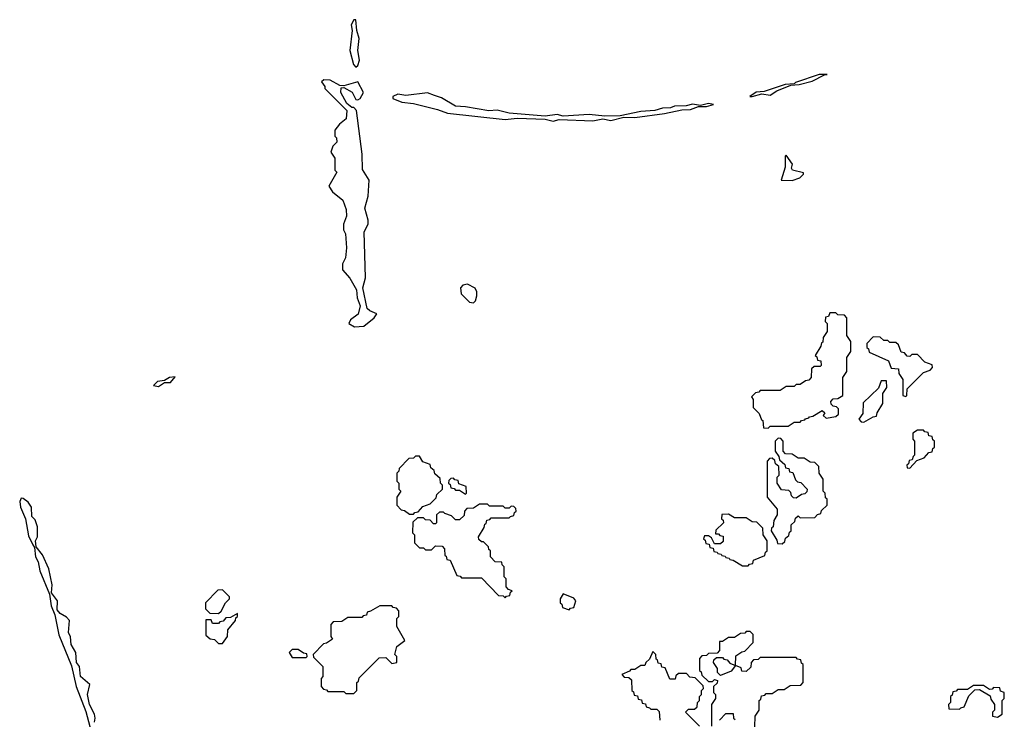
# Model space of a CAD drawing. Extents: x 2895860 to 3052244, y 542080 to 918683.
# Tile 60 of 133: x 2929228 to 2934170, y 732990 to 736500. Entities that reach past the tile are written whole.
import ezdxf

# ---------------------------------------------------------------- set-up
doc = ezdxf.new("R2010")
doc.units = 0

msp = doc.modelspace()

# ---------------------------------------------------------------- linework, layer by layer
at = {"layer": '0CON05XD'}
for points in [[(2930915, 736262.5), (2930925, 736270), (2930933.6, 736296.4), (2930925.7, 736345.7), (2930930.8, 736405), (2930920, 736445), (2930915, 736500), (2930905, 736500), (2930890.8, 736475), (2930896.2, 736445), (2930884, 736345), (2930903.8, 736275), (2930915, 736262.5)], [(2930908.3, 734958.3), (2930955, 734962.5), (2931006.4, 735003.6), (2931020, 735025), (2930985, 735038.8), (2930971.7, 735051.7), (2930950, 735155), (2930963.3, 735205), (2930957.5, 735435), (2930977.5, 735475), (2930977.5, 735495), (2930960, 735555), (2930977.5, 735615), (2930982.5, 735695), (2930948.3, 735748.3), (2930946.2, 735825), (2930917.5, 736045), (2930905, 736060), (2930895, 736060), (2930870, 736080), (2930840, 736135), (2930841.7, 736158.3), (2930855, 736160), (2930897.1, 736137.1), (2930915, 736100), (2930925, 736097.5), (2930936.7, 736105), (2930953.3, 736135), (2930925, 736187.5), (2930855, 736167.5), (2930835, 736170), (2930786.1, 736196.1), (2930755, 736197.5), (2930742.5, 736187.5), (2930760, 736165), (2930760, 736155), (2930870, 736045), (2930867, 736003), (2930833.6, 735976.4), (2930810, 735945), (2930810, 735915), (2930817, 735907), (2930820, 735885), (2930800, 735865), (2930790, 735835), (2930810, 735805), (2930810, 735745), (2930820, 735735), (2930780, 735665), (2930797, 735637), (2930850, 735595), (2930867, 735547), (2930867.5, 735515), (2930852.5, 735475), (2930852.5, 735445), (2930862.5, 735425), (2930867.5, 735355), (2930862.5, 735305), (2930847.5, 735275), (2930847.5, 735245), (2930885, 735202.5), (2930917.5, 735145), (2930922, 735105), (2930936, 735065), (2930926.7, 735023.3), (2930887.5, 734995), (2930880, 734975), (2930908.3, 734958.3)], [(2932905, 736114), (2932952.5, 736127.5), (2932995, 736121.2), (2933027.5, 736142.5), (2933098.3, 736171.7), (2933140, 736175), (2933205, 736190.8), (2933266.7, 736223.3), (2933280, 736225), (2933240, 736225), (2933122.5, 736185), (2933115, 736177.5), (2933070, 736175), (2932965, 736140), (2932925, 736136.2), (2932892.5, 736115), (2932905, 736114)], [(2931905, 735991.2), (2931935, 735998.8), (2932105, 735993.3), (2932155, 736002), (2932195, 735994), (2932259.3, 736010.7), (2932315, 736010), (2932465, 736028.6), (2932551.7, 736048.3), (2932595, 736048.8), (2932635, 736063.8), (2932675, 736064.2), (2932710, 736075), (2932685, 736080), (2932645, 736070), (2932605, 736075.7), (2932572.5, 736067.5), (2932515, 736065.8), (2932495, 736057.5), (2932455, 736055.8), (2932415, 736043.8), (2932345, 736040), (2932241.7, 736018.3), (2932165, 736016), (2932085.9, 736024.1), (2931955.7, 736015.7), (2931925, 736023.8), (2931865.9, 736015.9), (2931685, 736031.4), (2931625, 736045.7), (2931582.1, 736042.1), (2931465, 736063.5), (2931415, 736066.5), (2931345, 736108.8), (2931309.3, 736119.3), (2931275, 736132.5), (2931165, 736120), (2931125, 736126.7), (2931100, 736115), (2931100, 736105), (2931145, 736086.7), (2931205, 736080), (2931325, 736050), (2931375, 736030.6), (2931665, 736000), (2931725, 736006), (2931865, 736001.2), (2931905, 735991.2)], [(2933105, 735693.3), (2933143.6, 735706.4), (2933162.5, 735725), (2933161.7, 735731.7), (2933107.5, 735745), (2933102.5, 735755), (2933106.7, 735775), (2933075, 735820), (2933070, 735815), (2933069.3, 735760.7), (2933050, 735695), (2933105, 735693.3)], [(2931505, 735080), (2931515, 735090), (2931522.5, 735115), (2931522.5, 735135), (2931513.6, 735153.6), (2931475, 735173.8), (2931451.7, 735168.3), (2931440, 735155), (2931443.3, 735125), (2931485, 735083.3), (2931505, 735080)], [(2932985, 734450), (2932995, 734460), (2933085, 734460), (2933115, 734480), (2933145, 734480), (2933151.7, 734488.3), (2933168.3, 734491.7), (2933171.7, 734498.3), (2933188.3, 734501.7), (2933191.7, 734508.3), (2933208.3, 734511.7), (2933255, 734540), (2933268.3, 734528.3), (2933260, 734515), (2933275, 734500), (2933325, 734510), (2933338.3, 734521.7), (2933338.3, 734548.3), (2933328.3, 734558.3), (2933311.7, 734561.7), (2933301.7, 734571.7), (2933300, 734585), (2933311.7, 734598.3), (2933335, 734600), (2933360, 734615), (2933360, 734705), (2933380, 734735), (2933380, 734805), (2933400, 734835), (2933400, 734885), (2933380, 734915), (2933380, 735005), (2933368.3, 735018.3), (2933335, 735020), (2933325, 735030), (2933295, 735030), (2933288.3, 735011.7), (2933271.7, 735008.3), (2933270, 734985), (2933280, 734975), (2933280, 734935), (2933260, 734905), (2933258.3, 734881.7), (2933251.7, 734878.3), (2933248.3, 734861.7), (2933220, 734815), (2933228.3, 734808.3), (2933231.7, 734791.7), (2933248.3, 734788.3), (2933250, 734765), (2933245, 734760), (2933215, 734760), (2933201.7, 734748.3), (2933200, 734705), (2933188.3, 734691.7), (2933171.7, 734688.3), (2933145, 734670), (2933125, 734670), (2933115, 734660), (2933075, 734660), (2933045, 734640), (2932945, 734640), (2932938.3, 734631.7), (2932921.7, 734628.3), (2932901.7, 734608.3), (2932910, 734595), (2932910, 734555), (2932940, 734525), (2932951.7, 734491.7), (2932958.3, 734488.3), (2932961.7, 734451.7), (2932985, 734450)], [(2933675, 734610), (2933680, 734615), (2933681.7, 734648.3), (2933765, 734730), (2933798.3, 734741.7), (2933810, 734755), (2933808.3, 734768.3), (2933771.7, 734781.7), (2933735, 734820), (2933705, 734820), (2933695, 734810), (2933681.7, 734811.7), (2933668.3, 734828.3), (2933651.7, 734831.7), (2933638.3, 734868.3), (2933625, 734880), (2933595, 734880), (2933585, 734890), (2933565, 734890), (2933547, 734907), (2933511.7, 734908.3), (2933480, 734875), (2933480, 734855), (2933488.3, 734848.3), (2933491.7, 734831.7), (2933588.3, 734788.3), (2933601.7, 734751.7), (2933638.3, 734748.3), (2933640, 734725), (2933660, 734695), (2933660, 734615), (2933675, 734610)], [(2929925, 734660), (2929955, 734680), (2929985, 734680), (2930008.3, 734708.3), (2929980, 734705), (2929955, 734690), (2929920, 734685), (2929900, 734665), (2929925, 734660)], [(2933465, 734480), (2933511.7, 734508.3), (2933528.3, 734511.7), (2933531.7, 734528.3), (2933560, 734575), (2933560, 734625), (2933580, 734655), (2933578.3, 734688.3), (2933551.7, 734688.3), (2933538.3, 734651.7), (2933461.7, 734578.3), (2933460, 734525), (2933440, 734495), (2933451.7, 734481.7), (2933465, 734480)], [(2933695, 734250), (2933731.7, 734288.3), (2933768.3, 734301.7), (2933791.7, 734328.3), (2933808.3, 734331.7), (2933811.7, 734348.3), (2933820, 734355), (2933820, 734385), (2933811.7, 734391.7), (2933808.3, 734408.3), (2933791.7, 734411.7), (2933788.3, 734428.3), (2933771.7, 734431.7), (2933765, 734440), (2933735, 734440), (2933710, 734425), (2933710, 734395), (2933720, 734385), (2933720, 734315), (2933711.7, 734308.3), (2933708.3, 734291.7), (2933691.7, 734288.3), (2933688.3, 734271.7), (2933680, 734265), (2933681.7, 734251.7), (2933695, 734250)], [(2933055, 733870), (2933068.3, 733881.7), (2933071.7, 733898.3), (2933088.3, 733911.7), (2933091.7, 733928.3), (2933100, 733935), (2933100, 733965), (2933118.3, 733981.7), (2933121.7, 733998.3), (2933135, 734010), (2933145, 734000), (2933218.3, 734001.7), (2933231.7, 734018.3), (2933248.3, 734021.7), (2933251.7, 734038.3), (2933280, 734065), (2933280, 734095), (2933271.7, 734101.7), (2933270, 734125), (2933260, 734135), (2933260, 734195), (2933240, 734225), (2933238.3, 734258.3), (2933218.3, 734278.3), (2933195, 734280), (2933165, 734300), (2933135, 734300), (2933105, 734320), (2933071.7, 734321.7), (2933060, 734335), (2933060, 734385), (2933048.3, 734398.3), (2933035, 734400), (2933020, 734385), (2933020, 734335), (2933038.3, 734308.3), (2933041.7, 734291.7), (2933068.3, 734268.3), (2933071.7, 734251.7), (2933088.3, 734248.3), (2933091.7, 734231.7), (2933108.3, 734228.3), (2933121.7, 734191.7), (2933131.7, 734181.7), (2933148.3, 734178.3), (2933180, 734145), (2933178.3, 734131.7), (2933168.3, 734121.7), (2933151.7, 734118.3), (2933125, 734100), (2933111.7, 734101.7), (2933101.7, 734111.7), (2933098.3, 734128.3), (2933088.3, 734138.3), (2933051.7, 734141.7), (2933030, 734175), (2933030, 734205), (2933040, 734215), (2933038.3, 734258.3), (2933021.7, 734271.7), (2933018.3, 734288.3), (2933005, 734300), (2932991.7, 734298.3), (2932980, 734285), (2932980, 734105), (2933030, 734045), (2933030, 734015), (2933013, 733987), (2933010, 733955), (2933001.7, 733948.3), (2933000, 733935), (2933028.3, 733888.3), (2933031.7, 733871.7), (2933055, 733870)], [(2931205, 734020), (2931211.7, 734028.3), (2931228.3, 734031.7), (2931251.7, 734058.3), (2931288.3, 734071.7), (2931318.3, 734101.7), (2931321.7, 734118.3), (2931350, 734145), (2931350, 734165), (2931340, 734175), (2931338.3, 734198.3), (2931311.7, 734221.7), (2931308.3, 734238.3), (2931291.7, 734251.7), (2931288.3, 734268.3), (2931251.7, 734281.7), (2931235, 734310), (2931215, 734310), (2931205, 734300), (2931181.7, 734298.3), (2931131.7, 734248.3), (2931130, 734235), (2931120, 734225), (2931120, 734185), (2931130, 734175), (2931130, 734145), (2931140, 734135), (2931120, 734105), (2931120, 734065), (2931141.7, 734041.7), (2931158.3, 734038.3), (2931185, 734020), (2931205, 734020)], [(2931465, 734120), (2931470, 734125), (2931468.3, 734158.3), (2931431.7, 734171.7), (2931428.3, 734188.3), (2931411.7, 734191.7), (2931405, 734200), (2931391.7, 734198.3), (2931381.7, 734188.3), (2931380, 734175), (2931388.3, 734168.3), (2931391.7, 734151.7), (2931408.3, 734148.3), (2931415, 734140), (2931435, 734140), (2931465, 734120)], [(2929602.5, 732975), (2929606.7, 732995), (2929602.5, 733015), (2929577.5, 733065), (2929567.5, 733115), (2929580, 733165), (2929533.3, 733205), (2929527.5, 733255), (2929512.5, 733275), (2929510, 733325), (2929486.2, 733365), (2929483, 733403), (2929472.5, 733425), (2929477.5, 733485), (2929463, 733503), (2929430, 733520), (2929415, 733540), (2929417.5, 733585), (2929387.5, 733625), (2929390, 733665), (2929373.3, 733745), (2929342.5, 733815), (2929310, 733855), (2929307.5, 733885), (2929316.7, 733905), (2929316.7, 733955), (2929305, 733990), (2929288.3, 734008.3), (2929287.5, 734055), (2929269.3, 734079.3), (2929245, 734097.5), (2929235, 734100), (2929227.5, 734082.5), (2929232, 734055), (2929256.4, 733996.4), (2929271.2, 733911.2), (2929293.3, 733865), (2929301.7, 733851.7), (2929307.5, 733805), (2929320, 733780), (2929328.8, 733735), (2929377.5, 733617.5), (2929385, 733560), (2929404.2, 733514.2), (2929424.2, 733414.2), (2929488, 733258), (2929510.8, 733155), (2929558.8, 733028.8), (2929612, 732835)], [(2931665, 733600), (2931671.7, 733608.3), (2931688.3, 733611.7), (2931691.7, 733628.3), (2931700, 733635), (2931681.7, 733641.7), (2931670, 733655), (2931670, 733695), (2931660, 733705), (2931660, 733755), (2931650, 733765), (2931648.3, 733778.3), (2931615, 733780), (2931590, 733805), (2931590, 733835), (2931581.7, 733841.7), (2931580, 733855), (2931555, 733880), (2931545, 733880), (2931531.7, 733891.7), (2931530, 733905), (2931558.3, 733951.7), (2931561.7, 733968.3), (2931568.3, 733971.7), (2931571.7, 733988.3), (2931588.3, 733991.7), (2931595, 734000), (2931685, 734000), (2931691.7, 734008.3), (2931708.3, 734011.7), (2931711.7, 734028.3), (2931720, 734035), (2931718.3, 734048.3), (2931708.3, 734058.3), (2931695, 734060), (2931685, 734050), (2931665, 734050), (2931655, 734060), (2931585, 734060), (2931575, 734070), (2931535, 734070), (2931505, 734050), (2931471.7, 734048.3), (2931460, 734035), (2931458.3, 734011.7), (2931435, 733990), (2931415, 733990), (2931395, 734010), (2931361.7, 734021.7), (2931355, 734030), (2931335, 734030), (2931320, 734015), (2931320, 733975), (2931315, 733970), (2931305, 733970), (2931288.3, 733988.3), (2931265, 733990), (2931255, 734000), (2931225, 734000), (2931201.7, 733978.3), (2931200, 733925), (2931210, 733915), (2931210, 733875), (2931235, 733850), (2931255, 733850), (2931265, 733840), (2931295, 733840), (2931315, 733860), (2931348.3, 733858.3), (2931360, 733845), (2931361.7, 733811.7), (2931368.3, 733808.3), (2931371.7, 733791.7), (2931388.3, 733788.3), (2931421.7, 733711.7), (2931438.3, 733708.3), (2931445, 733700), (2931545, 733700), (2931631.7, 733611.7), (2931655, 733610), (2931665, 733600)], [(2932885, 733760), (2932891.7, 733768.3), (2932908.3, 733771.7), (2932911.7, 733788.3), (2932968.3, 733811.7), (2932971.7, 733828.3), (2932980, 733835), (2932980, 733885), (2932960, 733915), (2932958.3, 733948.3), (2932928.3, 733978.3), (2932905, 733980), (2932875, 734000), (2932815, 734000), (2932785, 734020), (2932751.7, 734018.3), (2932750, 733995), (2932758.3, 733988.3), (2932760, 733975), (2932721.7, 733938.3), (2932720, 733920), (2932735, 733920), (2932741.7, 733911.7), (2932758.3, 733908.3), (2932758.3, 733881.7), (2932745, 733870), (2932715, 733870), (2932700, 733900), (2932685, 733910), (2932665, 733910), (2932660, 733895), (2932668.3, 733888.3), (2932671.7, 733871.7), (2932688.3, 733868.3), (2932691.7, 733851.7), (2932708.3, 733848.3), (2932711.7, 733831.7), (2932728.3, 733828.3), (2932731.7, 733821.7), (2932748.3, 733818.3), (2932751.7, 733811.7), (2932768.3, 733808.3), (2932771.7, 733801.7), (2932788.3, 733798.3), (2932791.7, 733791.7), (2932808.3, 733788.3), (2932855, 733760), (2932885, 733760)], [(2930225, 733520), (2930238.3, 733531.7), (2930260, 733575), (2930280, 733595), (2930280, 733605), (2930245, 733640), (2930221.7, 733638.3), (2930160, 733575), (2930160, 733545), (2930181.7, 733521.7), (2930225, 733520)], [(2931985, 733540), (2931991.7, 733548.3), (2932008.3, 733551.7), (2932020, 733585), (2932008.3, 733598.3), (2931955, 733620), (2931940, 733595), (2931940, 733575), (2931948.3, 733568.3), (2931951.7, 733551.7), (2931985, 733540)], [(2930245, 733370), (2930270, 733405), (2930271.7, 733438.3), (2930310, 733485), (2930311.7, 733498.3), (2930320, 733505), (2930320, 733520), (2930285, 733500), (2930261.7, 733498.3), (2930248.3, 733481.7), (2930231.7, 733478.3), (2930225, 733470), (2930195, 733470), (2930188.3, 733488.3), (2930161.7, 733488.3), (2930161.7, 733411.7), (2930183, 733393), (2930205, 733390), (2930225, 733370), (2930245, 733370)], [(2930905, 733120), (2930920, 733135), (2930920, 733175), (2930928.3, 733181.7), (2930931.7, 733198.3), (2931031.7, 733298.3), (2931065, 733300), (2931095, 733270), (2931120, 733275), (2931120, 733305), (2931110, 733315), (2931120, 733355), (2931160, 733385), (2931120, 733455), (2931120, 733495), (2931130, 733505), (2931130, 733535), (2931118.3, 733548.3), (2931101.7, 733551.7), (2931095, 733560), (2931035, 733560), (2930988.3, 733531.7), (2930971.7, 733528.3), (2930968.3, 733511.7), (2930951.7, 733508.3), (2930945, 733500), (2930875, 733500), (2930845, 733480), (2930801.7, 733478.3), (2930790, 733465), (2930790, 733405), (2930798.3, 733391.7), (2930768.3, 733371.7), (2930751.7, 733368.3), (2930700, 733315), (2930701.7, 733301.7), (2930750, 733255), (2930750, 733205), (2930740, 733195), (2930740, 733155), (2930751.7, 733141.7), (2930768.3, 733138.3), (2930775, 733130), (2930855, 733130), (2930865, 733120), (2930905, 733120)], [(2932918.3, 732951.7), (2932920, 733005), (2932940, 733035), (2932940, 733085), (2932948.3, 733091.7), (2932951.7, 733108.3), (2932968.3, 733111.7), (2932975, 733120), (2933005, 733120), (2933035, 733140), (2933065, 733140), (2933095, 733160), (2933148.3, 733161.7), (2933160, 733175), (2933160, 733265), (2933151.7, 733271.7), (2933148.3, 733288.3), (2933131.7, 733291.7), (2933125, 733300), (2932945, 733300), (2932935, 733290), (2932911.7, 733288.3), (2932900, 733275), (2932898.3, 733251.7), (2932875, 733230), (2932851.7, 733231.7), (2932848.3, 733248.3), (2932820, 733260), (2932798.3, 733231.7), (2932745, 733210), (2932730, 733225), (2932730, 733245), (2932710, 733275), (2932711.7, 733288.3), (2932725, 733300), (2932755, 733300), (2932761.7, 733291.7), (2932778.3, 733288.3), (2932791.7, 733271.7), (2932820, 733260), (2932821.7, 733308.3), (2932851.7, 733328.3), (2932868.3, 733331.7), (2932910, 733375), (2932910, 733415), (2932895, 733430), (2932875, 733430), (2932868.3, 733421.7), (2932845, 733420), (2932815, 733400), (2932785, 733400), (2932755, 733380), (2932740, 733380), (2932740, 733335), (2932728.3, 733321.7), (2932685, 733320), (2932675, 733310), (2932651.7, 733308.3), (2932640, 733295), (2932640, 733235), (2932648.3, 733228.3), (2932651.7, 733211.7), (2932685, 733180), (2932705, 733180), (2932715, 733190), (2932730, 733185), (2932728.3, 733171.7), (2932710, 733155), (2932710, 733125), (2932720, 733115), (2932720, 733095), (2932700, 733065), (2932700, 732955)], [(2930665, 733300), (2930670, 733305), (2930668.3, 733318.3), (2930651.7, 733321.7), (2930625, 733340), (2930595, 733340), (2930580, 733325), (2930595, 733300), (2930665, 733300)], [(2932640, 732955), (2932570, 733025), (2932585, 733040), (2932615, 733040), (2932628.3, 733051.7), (2932630, 733075), (2932640, 733085), (2932640, 733105), (2932650, 733115), (2932650, 733135), (2932660, 733145), (2932658.3, 733158.3), (2932618.3, 733198.3), (2932591.7, 733201.7), (2932575, 733220), (2932535, 733220), (2932521.7, 733208.3), (2932518.3, 733191.7), (2932491.7, 733191.7), (2932468.3, 733248.3), (2932451.7, 733251.7), (2932448.3, 733268.3), (2932431.7, 733271.7), (2932428.3, 733288.3), (2932421.7, 733291.7), (2932420, 733315), (2932405, 733330), (2932388.3, 733291.7), (2932370, 733275), (2932365, 733260), (2932345, 733260), (2932315, 733240), (2932295, 733240), (2932288.3, 733231.7), (2932250, 733215), (2932261.7, 733201.7), (2932285, 733200), (2932298.3, 733188.3), (2932300, 733135), (2932308.3, 733128.3), (2932311.7, 733111.7), (2932328.3, 733108.3), (2932331.7, 733091.7), (2932348.3, 733088.3), (2932351.7, 733071.7), (2932368.3, 733068.3), (2932371.7, 733051.7), (2932388.3, 733048.3), (2932395, 733040), (2932425, 733040), (2932438.3, 733028.3), (2932440, 732985)], [(2934135, 733000), (2934160, 733015), (2934160, 733085), (2934170, 733095), (2934170, 733125), (2934151.7, 733131.7), (2934148.3, 733148.3), (2934115, 733150), (2934108.3, 733141.7), (2934095, 733140), (2934065, 733160), (2934015, 733160), (2933985, 733140), (2933935, 733140), (2933928.3, 733131.7), (2933911.7, 733128.3), (2933908.3, 733111.7), (2933900, 733105), (2933900, 733075), (2933890, 733065), (2933891.7, 733041.7), (2933945, 733040), (2933951.7, 733048.3), (2933968.3, 733051.7), (2933991.7, 733108.3), (2934021.7, 733138.3), (2934045, 733140), (2934098.3, 733108.3), (2934101.7, 733091.7), (2934120, 733065), (2934120, 733035), (2934110, 733025), (2934110, 733005), (2934135, 733000)], [(2932740, 732985), (2932771.7, 733018.3), (2932808.3, 733018.3), (2932810, 732995), (2932818.3, 732988.3)]]:
    msp.add_lwpolyline(points, dxfattribs=at)

doc.saveas('drawing.dxf')
